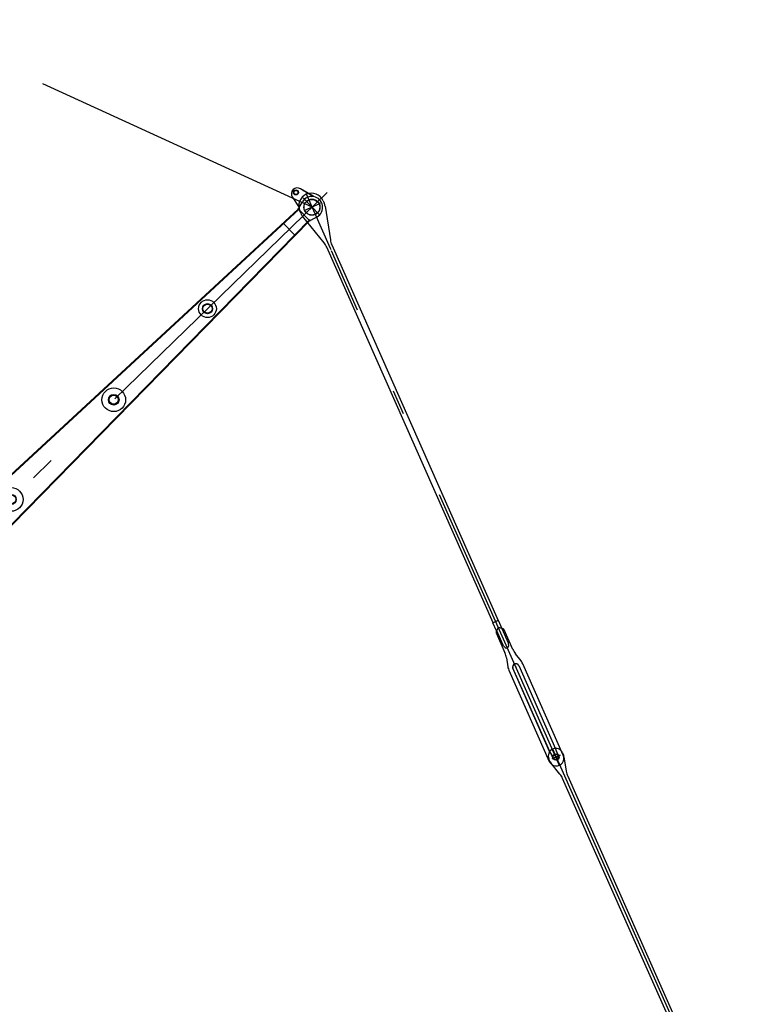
# Model space of a CAD drawing. Extents: x 12936 to 154086, y 9945 to 78013.
# Tile 64 of 64: x 145898 to 153437, y 31623 to 41606. Entities that reach past the tile are written whole.
import ezdxf

# ---------------------------------------------------------------- set-up
doc = ezdxf.new("R2010")
doc.units = 0
doc.header["$LTSCALE"] = 100
doc.header["$MEASUREMENT"] = 0
doc.linetypes.add('CENTER', pattern=[50.5, 30, -9, 2.5, -9])
doc.layers.get('0').update_dxf_attribs({"linetype": 'CONTINUOUS'})
doc.layers.add('16', color=7, linetype='CONTINUOUS')
doc.layers.add('6', color=7, linetype='CONTINUOUS')

# ---------------------------------------------------------------- blocks, each defined once
blk = doc.blocks.new('*G423423')
at = {"layer": '16', "color": 7, "linetype": 'CONTINUOUS'}
for radius in [25.507038, 20.005612]:
    blk.add_circle((148698.900346, 39854.537866), radius, dxfattribs=at)
blk = doc.blocks.new('*G424424')
at = {"layer": '16', "color": 7, "linetype": 'CENTER'}
for p, q in [((149014.165838, 39854.429635), (140892.369084, 31961.836999)), ((148935.714586, 39630.182589), (148771.848456, 39798.997186)), ((144873.859054, 36418.643815), (145440.35626, 35835.047189)), ((140900.55668, 32110.313424), (141040.934412, 31965.704566))]:
    blk.add_line(p, q, dxfattribs=at)
at = {"layer": '16', "color": 7, "linetype": 'CONTINUOUS'}
for p, q in [((148865.144566, 39816.648623), (148744.328323, 39891.695558)), ((148765.260323, 39878.830438), (148769.902586, 39881.982948)), ((148870.282617, 39815.389105), (148765.260323, 39878.830438)), ((148769.902586, 39881.982948), (148874.911231, 39818.532346)), ((148662.181013, 39808.563861), (148729.95622, 39701.071109)), ((148727.713912, 39695.847686), (148764.675311, 39759.880329)), ((148861.373425, 39814.087682), (148865.144566, 39816.648623)), ((148874.911231, 39818.532346), (148870.282617, 39815.389105)), ((144764.459658, 36028.046591), (148722.547688, 39685.416645)), ((148732.900851, 39684.103121), (144768.790252, 36021.669528)), ((148722.547688, 39685.416645), (148727.713912, 39695.847686)), ((148722.547688, 39685.416645), (148732.900851, 39684.103121)), ((148729.02626, 39680.503691), (148832.176857, 39574.385575)), ((148835.864101, 39578.146075), (145061.480238, 35720.484536)), ((145065.805776, 35714.114918), (148836.893111, 39567.766346)), ((148684.817191, 39424.222557), (148574.764916, 39537.588157)), ((148835.738802, 39578.592247), (148836.893111, 39567.766346)), ((148836.893111, 39567.766346), (148835.864101, 39578.146075)), ((148836.893111, 39567.766346), (148846.403841, 39571.215104)), ((148912.660646, 39607.816179), (148846.403841, 39571.215104)), ((145467.44872, 36407.802813), (145424.184342, 36365.806352)), ((140971.499359, 32150.941566), (144763.124185, 36027.217652)), ((144769.008838, 36021.796209), (141263.084979, 32437.908708)), ((144763.124185, 36027.217652), (144767.444666, 36020.85548)), ((144768.790252, 36021.669528), (144764.459658, 36028.046591)), ((145061.430168, 35720.550258), (144769.008838, 36021.796209)), ((141081.668665, 32033.615681), (145066.850282, 35714.670111)), ((141378.834157, 32318.794718), (145061.430168, 35720.550258)), ((145061.480238, 35720.484536), (145065.805776, 35714.114918)), ((145066.850282, 35714.670111), (145062.539913, 35721.017392)), ((141378.834157, 32318.794718), (141263.14972, 32437.976245)), ((140974.980725, 32142.881764), (141088.49656, 32258.42664)), ((141088.49656, 32258.42664), (141194.430183, 32149.422536)), ((140961.960871, 32143.83491), (140971.499359, 32150.941566)), ((141049.512222, 32218.738358), (141153.592301, 32111.519859)), ((141194.430183, 32149.422536), (141075.684521, 32039.257856)), ((140913.371708, 32093.772906), (140961.960871, 32143.83491)), ((140961.960871, 32143.83491), (140974.980725, 32142.881764)), ((141076.259747, 32026.212837), (141024.829063, 31979.080504)), ((141075.684521, 32039.257856), (141076.259747, 32026.212837)), ((141076.259747, 32026.212837), (141081.668665, 32033.615681))]:
    blk.add_line(p, q, dxfattribs=at)
for centre, radius in [((148859.48688, 39704.10834), 80.006086), ((147801.683533, 38676.156363), 90.008766), ((147801.683533, 38676.156363), 50.791437), ((147801.683533, 38676.156363), 46.310505), ((146851.464355, 37752.725891), 119.995604), ((146851.464355, 37752.725891), 53.998205), ((146851.4534, 37752.742023), 52.489897), ((146851.4534, 37752.742023), 50.798079), ((146851.4534, 37752.742023), 46.299112), ((145811.576711, 36742.220247), 120.006205), ((145811.576711, 36742.220247), 50.805756), ((145811.576711, 36742.220247), 46.297772), ((143660.105212, 34651.486163), 37.498459), ((143660.105212, 34651.486163), 35.004478), ((143660.105212, 34651.486163), 30.496495), ((140970.778261, 32038.058409), 69.996766)]:
    blk.add_circle(centre, radius, dxfattribs=at)
for centre, radius, start, end in [((148712.934692, 39840.567837), 59.99577, 58.44753, -147.76724), ((148859.48688, 39704.10834), 109.999044, -61.09228, 149.53455), ((148859.48688, 39704.10834), 109.994522, 89.01675, 149.53379), ((145167.581129, 36116.400921), 277.502955, 92.25436, 173.18311), ((145167.568628, 36116.40331), 277.50297, -84.86303, -3.89202), ((140970.778261, 32038.058409), 79.997312, 135.85738, -47.49578)]:
    blk.add_arc(centre, radius, start, end, dxfattribs=at)
blk = doc.blocks.new('*G422422')
at = {"color": 7, "linetype": 'CONTINUOUS'}
for name in ['*G424424', '*G423423']:
    blk.add_blockref(name, (0, 0), dxfattribs=at)
blk = doc.blocks.new('*G426426')
at = {"layer": '16', "color": 7, "linetype": 'CONTINUOUS'}
blk.add_circle((140970.740442, 32038.00009), 39.99939, dxfattribs=at)
blk = doc.blocks.new('*G425425')
at = {"color": 7, "linetype": 'CONTINUOUS'}
blk.add_blockref('*G426426', (0, 0), dxfattribs=at)
blk = doc.blocks.new('*G421421')
at = {"color": 7, "linetype": 'CONTINUOUS'}
for name in ['*G422422', '*G425425']:
    blk.add_blockref(name, (0, 0), dxfattribs=at)
blk = doc.blocks.new('*G433433')
at = {"layer": '16', "color": 7, "linetype": 'CONTINUOUS'}
blk.add_circle((153285.402374, 29743.552096), 79.996992, dxfattribs=at)
blk = doc.blocks.new('*G434434')
at = {"layer": '16', "color": 7, "linetype": 'CENTER'}
for p, q in [((151376.737404, 34147.965177), (151298.077892, 34111.965171)), ((151376.767026, 34147.985635), (151298.113863, 34111.979075)), ((151299.71151, 34214.900071), (153094.385784, 30173.672254)), ((153098.539314, 30164.580372), (153345.873825, 29607.371002)), ((153367.84612, 29780.162167), (153202.930239, 29706.922419))]:
    blk.add_line(p, q, dxfattribs=at)
at = {"layer": '16', "color": 7, "linetype": 'CONTINUOUS'}
for p, q in [((151402.366787, 34171.929198), (151411.928806, 34151.02821)), ((151272.809255, 34089.218281), (151263.23824, 34110.134932)), ((151375.755618, 33957.925648), (151283.194601, 34072.457077)), ((151416.485693, 34131.654508), (151439.38847, 33986.183836)), ((153084.099944, 30127.103381), (151402.988175, 33913.389072)), ((151454.447524, 33936.233208), (153135.541659, 30149.957213)), ((153153.072953, 29734.486584), (153099.13822, 30077.151164)), ((153162.778478, 30105.414466), (153380.831976, 29835.628712)), ((153398.597896, 29806.940136), (153408.582361, 29785.118634)), ((153171.033457, 29679.608892), (153162.608689, 29702.152087))]:
    blk.add_line(p, q, dxfattribs=at)
for centre, radius in [((151337.205051, 34130.419539), 30.486154), ((151337.244903, 34130.425186), 30.496766)]:
    blk.add_circle(centre, radius, dxfattribs=at)
for centre, radius, start, end in [((151333.513168, 34140.944073), 76.732482, 114.59425, -156.32691), ((151332.133583, 34139.768894), 77.246387, 24.60538, 113.30281), ((151285.957377, 34111.183387), 132.123204, 8.915332, 17.554019), ((151344.080767, 34121.773005), 78.354216, -155.44855, -140.99198), ((151220.305224, 33832.286819), 199.87515, 23.941142, 38.948039), ((151628.590207, 34015.97831), 191.53254, -171.04906, -155.39396), ((153318.555924, 30231.255468), 200.2581, -156.04618, -141.06547), ((152910.073983, 30047.471704), 191.3796, 8.922831, 24.589602), ((153288.709821, 29732.417521), 130.945736, -65.40421, 23.73229), ((153276.057188, 29750.906959), 134.743877, 24.575442, 38.961306), ((153281.419173, 29754.765041), 129.938837, -171.01986, -156.11301), ((153291.006694, 29734.516055), 131.940015, -155.40629, -66.6886)]:
    blk.add_arc(centre, radius, start, end, dxfattribs=at)
blk = doc.blocks.new('*G432432')
at = {"color": 7, "linetype": 'CONTINUOUS'}
for name in ['*G434434', '*G433433']:
    blk.add_blockref(name, (0, 0), dxfattribs=at)
blk = doc.blocks.new('*G436436')
at = {"layer": '16', "color": 7, "linetype": 'CENTER'}
for p, q in [((149048.343151, 39285.142593), (148801.311564, 39842.472386)), ((148944.021982, 39742.750065), (148779.05501, 39669.625468)), ((149054.269981, 39271.063385), (149047.92399, 39284.942623)), ((151370.867759, 34044.964091), (149058.814144, 39261.11814)), ((150925.260564, 35056.603288), (150921.21395, 35053.812758)), ((150930.529574, 35044.721775), (150926.474316, 35041.925285)), ((150957.729689, 35057.174479), (151331.90805, 34213.029093)), ((151272.479876, 34186.671654), (150898.464329, 35030.517526)), ((151305.914401, 34128.220919), (151272.479876, 34186.671654)), ((151372.937942, 34146.983193), (151294.253317, 34111.03811)), ((151372.967578, 34147.00363), (151294.289298, 34111.05199)), ((151331.90805, 34213.029093), (151352.653986, 34148.931356)), ((151352.653986, 34148.931356), (151356.802402, 34139.837428)), ((151310.190589, 34118.859797), (151305.914401, 34128.220919))]:
    blk.add_line(p, q, dxfattribs=at)
at = {"layer": '16', "color": 7, "linetype": 'CONTINUOUS'}
for p, q in [((148975.947789, 39770.042722), (148984.341743, 39747.499656)), ((148748.297065, 39642.866675), (148738.327837, 39664.695142)), ((148993.847494, 39715.153401), (149047.547246, 39372.445076)), ((148983.892127, 39344.235023), (148766.039292, 39614.186865)), ((150698.600389, 35492.518671), (149011.092605, 39299.662372)), ((149062.558906, 39322.486247), (150749.55494, 35515.791359)), ((150696.500591, 35492.271408), (150749.266654, 35516.370586)), ((150733.68277, 35410.905047), (150696.500591, 35492.271408)), ((150749.55494, 35515.791359), (150698.600389, 35492.518671)), ((150749.266654, 35516.370586), (150786.704674, 35434.424489)), ((150798.220322, 35430.722552), (150767.125229, 35440.207461)), ((150728.134092, 35394.978273), (150728.023192, 35393.376717)), ((150728.023192, 35393.376717), (150728.081633, 35391.775324)), ((150728.081633, 35391.775324), (150728.309543, 35390.192405)), ((150728.409562, 35396.565771), (150728.134092, 35394.978273)), ((150728.309543, 35390.192405), (150728.704581, 35388.644564)), ((150728.844068, 35398.120817), (150728.409562, 35396.565771)), ((150728.704581, 35388.644564), (150729.258997, 35387.148325)), ((150729.425345, 35399.629487), (150728.844068, 35398.120817)), ((150729.258997, 35387.148325), (150729.962574, 35385.718504)), ((150742.579951, 35429.273947), (150729.425345, 35399.629487)), ((150729.962574, 35385.718504), (150730.803091, 35384.364895)), ((150730.803091, 35384.364895), (150817.213539, 35185.43301)), ((150799.424193, 35263.546126), (150734.593019, 35411.310457)), ((150785.783482, 35434.000599), (150851.086119, 35286.683466)), ((150799.691474, 35430.013366), (150798.220322, 35430.722552)), ((150801.133752, 35429.182233), (150799.691474, 35430.013366)), ((150802.531317, 35428.230983), (150801.133752, 35429.182233)), ((150803.869478, 35427.167707), (150802.531317, 35428.230983)), ((150805.130607, 35426.002115), (150803.869478, 35427.167707)), ((150806.303721, 35424.744852), (150805.130607, 35426.002115)), ((150807.373574, 35423.412738), (150806.303721, 35424.744852)), ((150808.332505, 35422.016885), (150807.373574, 35423.412738)), ((150809.172294, 35420.577138), (150808.332505, 35422.016885)), ((150809.888984, 35419.107163), (150809.172294, 35420.577138)), ((150897.400582, 35220.956492), (150809.888984, 35419.107163)), ((150799.795299, 35263.018545), (150799.424193, 35263.546126)), ((150800.176368, 35262.492369), (150799.795299, 35263.018545)), ((150800.57034, 35261.96598), (150800.176368, 35262.492369)), ((150800.972572, 35261.443465), (150800.57034, 35261.96598)), ((150801.387238, 35260.924058), (150800.972572, 35261.443465)), ((150801.810164, 35260.408525), (150801.387238, 35260.924058)), ((150802.242586, 35259.897719), (150801.810164, 35260.408525)), ((150802.681565, 35259.393256), (150802.242586, 35259.897719)), ((150803.128337, 35258.895989), (150802.681565, 35259.393256)), ((150803.581666, 35258.405067), (150803.128337, 35258.895989)), ((150820.164455, 35240.760116), (150803.581666, 35258.405067)), ((150850.794662, 35282.484837), (150850.425652, 35282.190284)), ((150850.425652, 35282.190284), (150854.672939, 35256.047928)), ((150851.09695, 35282.815374), (150850.794662, 35282.484837)), ((150851.086119, 35286.683466), (150851.323905, 35286.087635)), ((150851.332517, 35283.181893), (150851.09695, 35282.815374)), ((150851.323905, 35286.087635), (150851.495053, 35285.522379)), ((150851.50098, 35283.582308), (150851.332517, 35283.181893)), ((150851.495053, 35285.522379), (150851.598714, 35284.988933)), ((150851.601486, 35284.017854), (150851.50098, 35283.582308)), ((150851.598714, 35284.988933), (150851.634887, 35284.487297)), ((150851.634887, 35284.487297), (150851.601486, 35284.017854)), ((150983.16727, 35104.275726), (150924.852329, 35176.518852)), ((150831.950596, 35135.3413), (150846.327424, 35043.630876)), ((150957.729689, 35057.174479), (151331.90805, 34213.029093)), ((150999.018202, 35075.080646), (150993.614083, 35086.901786)), ((151409.15151, 34149.768478), (150999.018202, 35075.080646)), ((150852.41142, 35023.359501), (150857.447764, 35012.330618)), ((150857.447764, 35012.330618), (151267.812503, 34086.164969)), ((151270.648589, 34185.408806), (150898.464329, 35030.517526)), ((151281.464978, 34169.7237), (151270.648589, 34185.408806)), ((151305.649693, 34116.783396), (151281.464978, 34169.7237)), ((151331.90805, 34213.029093), (151337.823252, 34194.709378)), ((151337.823252, 34194.709378), (151361.873724, 34142.077358))]:
    blk.add_line(p, q, dxfattribs=at)
for centre, radius in [((148861.693635, 39706.256687), 80.991465), ((151333.39335, 34129.465158), 30.486154), ((151333.433205, 34129.470777), 30.496766)]:
    blk.add_circle(centre, radius, dxfattribs=at)
for centre, radius, start, end in [((148858.187877, 39717.349644), 130.914581, 114.55234, -156.28387), ((148855.923984, 39715.205407), 131.957249, 24.557064, 113.27373), ((148865.949574, 39695.139493), 129.454072, 8.89555, 23.859852), ((148870.873926, 39698.868748), 134.762937, -155.44336, -141.06762), ((148828.644164, 39218.910272), 199.52097, 23.876598, 38.91441), ((149236.613807, 39402.02179), 191.365785, -171.10701, -155.43997), ((150760.85372, 35421.267756), 19.949484, 71.67548, 156.34041), ((150834.742213, 35254.44793), 19.996192, -136.80154, 4.58924), ((150634.484913, 35104.453076), 199.8666, 8.891956, 23.903103), ((151087.735206, 35307.835621), 209.225565, -155.46298, -141.12173), ((150922.903721, 35055.555617), 77.497971, -171.147, -155.45047), ((150928.170644, 35043.674487), 32.495658, 24.548519, -156.10995), ((150922.903721, 35055.555617), 77.347465, 23.90987, 38.955418), ((151338.656909, 34117.559843), 77.489204, -156.09793, 24.55777)]:
    blk.add_arc(centre, radius, start, end, dxfattribs=at)
at = {"layer": '16', "color": 7, "linetype": 'CENTER'}
for centre, radius, start, end in [((150928.170644, 35043.674487), 32.495658, 24.548519, -156.10995), ((151333.39335, 34129.465158), 25.511463, -155.43142, 23.89688)]:
    blk.add_arc(centre, radius, start, end, dxfattribs=at)
blk = doc.blocks.new('*G435435')
at = {"color": 7, "linetype": 'CONTINUOUS'}
blk.add_blockref('*G436436', (0, 0), dxfattribs=at)

msp = doc.modelspace()

# ---------------------------------------------------------------- linework, layer by layer
at = {"layer": '6', "color": 7, "linetype": 'CENTER'}
msp.add_line((148861.686456, 39706.253353), (125941.009927, 50190.152964), dxfattribs=at)

# ---------------------------------------------------------------- block references
at = {"color": 7, "linetype": 'CONTINUOUS'}
for name in ['*G421421', '*G435435', '*G432432']:
    msp.add_blockref(name, (0, 0), dxfattribs=at)

doc.saveas('drawing.dxf')
